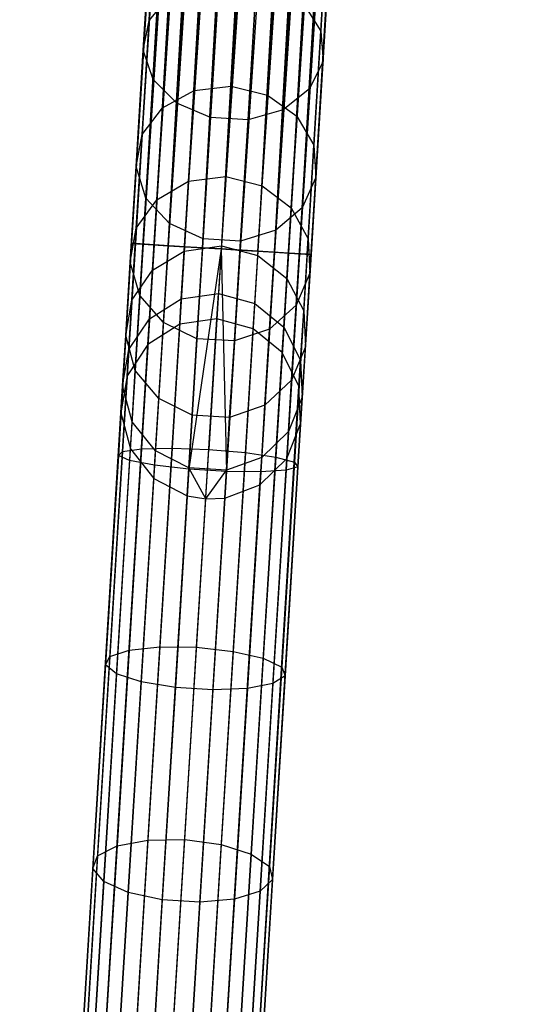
# Model space of a CAD drawing. Extents: x -102 to 102, y -101 to 102.
# Tile 81 of 256: x -7.16 to -1.64, y -88.85 to -77.97. Entities that reach past the tile are written whole.
import ezdxf

# ---------------------------------------------------------------- set-up
doc = ezdxf.new("R2010")
doc.units = 0
doc.header["$LTSCALE"] = 25.4
doc.layers.get('0').update_dxf_attribs({"linetype": 'CONTINUOUS'})

# ---------------------------------------------------------------- blocks, each defined once
blk = doc.blocks.new('NL2500011659_STL')
at = {"color": 0}
for p, q in [((-5.927, -80.441, -7.395), (-3.625, -43.131, -7.605)), ((-3.625, -43.131, -7.395), (-5.927, -80.441, -7.395)), ((-5.927, -80.441, -7.395), (-3.625, -43.131, -7.605)), ((-3.625, -43.131, -7.395), (-5.927, -80.441, -7.395)), ((-3.582, -43.133, -7.191), (-5.927, -80.441, -7.395)), ((-3.582, -43.133, -7.191), (-5.927, -80.441, -7.395)), ((-3.625, -43.131, -7.605), (-5.883, -80.443, -7.809)), ((-3.625, -43.131, -7.605), (-5.883, -80.443, -7.809)), ((-3.582, -43.133, -7.809), (-5.883, -80.443, -7.809)), ((-3.582, -43.133, -7.809), (-5.883, -80.443, -7.809)), ((-5.883, -80.443, -7.809), (-3.497, -43.139, -8)), ((-5.883, -80.443, -7.809), (-3.497, -43.139, -8)), ((-5.798, -80.449, -7), (-3.582, -43.133, -7.191)), ((-5.798, -80.449, -7), (-3.582, -43.133, -7.191)), ((-3.497, -43.139, -7), (-5.798, -80.449, -7)), ((-3.497, -43.139, -7), (-5.798, -80.449, -7)), ((-3.374, -43.146, -6.831), (-5.798, -80.449, -7)), ((-3.374, -43.146, -6.831), (-5.798, -80.449, -7)), ((-3.497, -43.139, -8), (-5.676, -80.456, -8.169)), ((-3.497, -43.139, -8), (-5.676, -80.456, -8.169)), ((-3.374, -43.146, -8.169), (-5.676, -80.456, -8.169)), ((-3.374, -43.146, -8.169), (-5.676, -80.456, -8.169)), ((-5.676, -80.456, -8.169), (-3.219, -43.156, -8.309)), ((-5.676, -80.456, -8.169), (-3.219, -43.156, -8.309)), ((-5.521, -80.466, -6.691), (-3.374, -43.146, -6.831)), ((-5.521, -80.466, -6.691), (-3.374, -43.146, -6.831)), ((-3.219, -43.156, -6.691), (-5.521, -80.466, -6.691)), ((-3.219, -43.156, -6.691), (-5.521, -80.466, -6.691)), ((-3.039, -43.167, -6.586), (-5.521, -80.466, -6.691)), ((-3.039, -43.167, -6.586), (-5.521, -80.466, -6.691)), ((-3.219, -43.156, -8.309), (-5.34, -80.477, -8.414)), ((-3.219, -43.156, -8.309), (-5.34, -80.477, -8.414)), ((-3.039, -43.167, -8.414), (-5.34, -80.477, -8.414)), ((-3.039, -43.167, -8.414), (-5.34, -80.477, -8.414)), ((-5.34, -80.477, -8.414), (-2.84, -43.179, -8.478)), ((-5.34, -80.477, -8.414), (-2.84, -43.179, -8.478)), ((-5.141, -80.489, -6.522), (-3.039, -43.167, -6.586)), ((-5.141, -80.489, -6.522), (-3.039, -43.167, -6.586)), ((-2.84, -43.179, -6.522), (-5.141, -80.489, -6.522)), ((-2.84, -43.179, -6.522), (-5.141, -80.489, -6.522)), ((-2.84, -43.179, -8.478), (-4.934, -80.502, -8.5)), ((-2.84, -43.179, -8.478), (-4.934, -80.502, -8.5)), ((-2.633, -43.192, -6.5), (-4.934, -80.502, -6.5)), ((-2.633, -43.192, -6.5), (-4.934, -80.502, -6.5)), ((-2.633, -43.192, -8.5), (-4.934, -80.502, -8.5)), ((-2.633, -43.192, -8.5), (-4.934, -80.502, -8.5)), ((-2.425, -43.205, -8.478), (-4.934, -80.502, -8.5)), ((-2.425, -43.205, -8.478), (-4.934, -80.502, -8.5)), ((-2.425, -43.205, -6.522), (-4.726, -80.515, -6.522)), ((-2.425, -43.205, -6.522), (-4.726, -80.515, -6.522)), ((-2.227, -43.217, -6.586), (-4.726, -80.515, -6.522)), ((-2.227, -43.217, -6.586), (-4.726, -80.515, -6.522)), ((-2.425, -43.205, -8.478), (-4.528, -80.527, -8.414)), ((-2.425, -43.205, -8.478), (-4.528, -80.527, -8.414)), ((-2.227, -43.217, -8.414), (-4.528, -80.527, -8.414)), ((-2.227, -43.217, -8.414), (-4.528, -80.527, -8.414)), ((-4.347, -80.538, -6.691), (-2.227, -43.217, -6.586)), ((-4.347, -80.538, -6.691), (-2.227, -43.217, -6.586)), ((-4.528, -80.527, -8.414), (-2.046, -43.228, -8.309)), ((-4.528, -80.527, -8.414), (-2.046, -43.228, -8.309)), ((-2.046, -43.228, -6.691), (-4.347, -80.538, -6.691)), ((-2.046, -43.228, -6.691), (-4.347, -80.538, -6.691)), ((-1.891, -43.238, -6.831), (-4.347, -80.538, -6.691)), ((-1.891, -43.238, -6.831), (-4.347, -80.538, -6.691)), ((-2.046, -43.228, -8.309), (-4.192, -80.548, -8.169)), ((-2.046, -43.228, -8.309), (-4.192, -80.548, -8.169)), ((-1.891, -43.238, -8.169), (-4.192, -80.548, -8.169)), ((-1.891, -43.238, -8.169), (-4.192, -80.548, -8.169)), ((-4.192, -80.548, -8.169), (-1.768, -43.245, -8)), ((-4.192, -80.548, -8.169), (-1.768, -43.245, -8)), ((-4.07, -80.555, -7), (-1.891, -43.238, -6.831)), ((-4.07, -80.555, -7), (-1.891, -43.238, -6.831)), ((-1.768, -43.245, -7), (-4.07, -80.555, -7)), ((-1.768, -43.245, -7), (-4.07, -80.555, -7)), ((-1.683, -43.25, -7.191), (-4.07, -80.555, -7)), ((-1.683, -43.25, -7.191), (-4.07, -80.555, -7)), ((-1.768, -43.245, -8), (-3.985, -80.561, -7.809)), ((-1.768, -43.245, -8), (-3.985, -80.561, -7.809)), ((-1.683, -43.25, -7.809), (-3.985, -80.561, -7.809)), ((-1.683, -43.25, -7.809), (-3.985, -80.561, -7.809)), ((-3.985, -80.561, -7.809), (-1.64, -43.253, -7.605)), ((-3.985, -80.561, -7.809), (-1.64, -43.253, -7.605)), ((-3.941, -80.563, -7.395), (-1.683, -43.25, -7.191)), ((-3.941, -80.563, -7.395), (-1.683, -43.25, -7.191)), ((-1.64, -43.253, -7.395), (-3.941, -80.563, -7.395)), ((-1.64, -43.253, -7.605), (-3.941, -80.563, -7.395)), ((-1.64, -43.253, -7.605), (-3.941, -80.563, -7.395)), ((-1.64, -43.253, -7.395), (-3.941, -80.563, -7.395)), ((-5.731, -77.977, -299.371), (-5.64, -76.508, -301.102)), ((-5.731, -77.977, -299.371), (-5.64, -76.508, -301.102)), ((-3.833, -78.094, -299.371), (-3.742, -76.625, -301.102)), ((-3.833, -78.094, -299.371), (-3.742, -76.625, -301.102)), ((-5.795, -78.304, -299.621), (-5.702, -76.803, -301.388)), ((-5.795, -78.304, -299.621), (-5.702, -76.803, -301.388)), ((-3.809, -78.426, -299.621), (-3.717, -76.926, -301.388)), ((-3.809, -78.426, -299.621), (-3.717, -76.926, -301.388)), ((-5.686, -78.627, -299.859), (-5.592, -77.097, -301.661)), ((-5.686, -78.627, -299.859), (-5.592, -77.097, -301.661)), ((-3.957, -78.733, -299.859), (-3.863, -77.203, -301.661)), ((-3.957, -78.733, -299.859), (-3.863, -77.203, -301.661)), ((-5.423, -78.89, -300.045), (-5.328, -77.337, -301.875)), ((-5.423, -78.89, -300.045), (-5.328, -77.337, -301.875)), ((-5.053, -79.048, -300.147), (-4.956, -77.482, -301.991)), ((-5.053, -79.048, -300.147), (-4.956, -77.482, -301.991)), ((-4.748, -77.485, -298.955), (-4.823, -78.702, -297.132)), ((-4.748, -77.485, -298.955), (-4.823, -78.702, -297.132)), ((-4.637, -79.073, -300.147), (-4.541, -77.508, -301.991)), ((-4.637, -79.073, -300.147), (-4.541, -77.508, -301.991)), ((-4.25, -78.962, -300.045), (-4.154, -77.409, -301.875)), ((-4.25, -78.962, -300.045), (-4.154, -77.409, -301.875)), ((-5.233, -78.751, -297.176), (-5.158, -77.529, -299.007)), ((-5.233, -78.751, -297.176), (-5.158, -77.529, -299.007)), ((-4.421, -78.801, -297.176), (-4.346, -77.579, -299.007)), ((-4.421, -78.801, -297.176), (-4.346, -77.579, -299.007)), ((-5.731, -77.977, -299.371), (-5.506, -77.703, -299.154)), ((-5.731, -77.977, -299.371), (-5.506, -77.703, -299.154)), ((-5.582, -78.941, -297.3), (-5.506, -77.703, -299.154)), ((-5.582, -78.941, -297.3), (-5.506, -77.703, -299.154)), ((-4.099, -79.032, -297.3), (-4.022, -77.795, -299.154)), ((-4.099, -79.032, -297.3), (-4.022, -77.795, -299.154)), ((-4.022, -77.795, -299.154), (-3.833, -78.094, -299.371)), ((-4.022, -77.795, -299.154), (-3.833, -78.094, -299.371)), ((-5.809, -79.238, -297.483), (-5.731, -77.977, -299.371)), ((-5.809, -79.238, -297.483), (-5.731, -77.977, -299.371)), ((-5.795, -78.304, -299.621), (-5.731, -77.977, -299.371)), ((-5.795, -78.304, -299.621), (-5.731, -77.977, -299.371)), ((-3.91, -79.355, -297.483), (-3.833, -78.094, -299.371)), ((-3.91, -79.355, -297.483), (-3.833, -78.094, -299.371)), ((-3.833, -78.094, -299.371), (-3.809, -78.426, -299.621)), ((-3.833, -78.094, -299.371), (-3.809, -78.426, -299.621)), ((-5.874, -79.591, -297.692), (-5.795, -78.304, -299.621)), ((-5.874, -79.591, -297.692), (-5.795, -78.304, -299.621)), ((-5.686, -78.627, -299.859), (-5.795, -78.304, -299.621)), ((-5.686, -78.627, -299.859), (-5.795, -78.304, -299.621)), ((-3.809, -78.426, -299.621), (-3.957, -78.733, -299.859)), ((-3.809, -78.426, -299.621), (-3.957, -78.733, -299.859)), ((-3.889, -79.713, -297.692), (-3.809, -78.426, -299.621)), ((-3.889, -79.713, -297.692), (-3.809, -78.426, -299.621)), ((-5.767, -79.939, -297.893), (-5.686, -78.627, -299.859)), ((-5.767, -79.939, -297.893), (-5.686, -78.627, -299.859)), ((-5.423, -78.89, -300.045), (-5.686, -78.627, -299.859)), ((-5.423, -78.89, -300.045), (-5.686, -78.627, -299.859)), ((-5.233, -78.751, -297.176), (-4.823, -78.702, -297.132)), ((-5.233, -78.751, -297.176), (-4.823, -78.702, -297.132)), ((-4.823, -78.702, -297.132), (-4.884, -79.701, -295.181)), ((-4.823, -78.702, -297.132), (-4.884, -79.701, -295.181)), ((-4.823, -78.702, -297.132), (-4.421, -78.801, -297.176)), ((-4.823, -78.702, -297.132), (-4.421, -78.801, -297.176)), ((-5.582, -78.941, -297.3), (-5.233, -78.751, -297.176)), ((-5.582, -78.941, -297.3), (-5.233, -78.751, -297.176)), ((-5.295, -79.754, -295.216), (-5.233, -78.751, -297.176)), ((-5.295, -79.754, -295.216), (-5.233, -78.751, -297.176)), ((-4.483, -79.805, -295.216), (-4.421, -78.801, -297.176)), ((-4.483, -79.805, -295.216), (-4.421, -78.801, -297.176)), ((-4.421, -78.801, -297.176), (-4.099, -79.032, -297.3)), ((-4.421, -78.801, -297.176), (-4.099, -79.032, -297.3)), ((-3.957, -78.733, -299.859), (-4.25, -78.962, -300.045)), ((-3.957, -78.733, -299.859), (-4.25, -78.962, -300.045)), ((-4.038, -80.046, -297.893), (-3.957, -78.733, -299.859)), ((-4.038, -80.046, -297.893), (-3.957, -78.733, -299.859)), ((-5.506, -80.222, -298.049), (-5.423, -78.89, -300.045)), ((-5.506, -80.222, -298.049), (-5.423, -78.89, -300.045)), ((-5.053, -79.048, -300.147), (-5.423, -78.89, -300.045)), ((-5.053, -79.048, -300.147), (-5.423, -78.89, -300.045)), ((-5.809, -79.238, -297.483), (-5.582, -78.941, -297.3)), ((-5.809, -79.238, -297.483), (-5.582, -78.941, -297.3)), ((-5.645, -79.957, -295.315), (-5.582, -78.941, -297.3)), ((-5.645, -79.957, -295.315), (-5.582, -78.941, -297.3)), ((-4.25, -78.962, -300.045), (-4.637, -79.073, -300.147)), ((-4.25, -78.962, -300.045), (-4.637, -79.073, -300.147)), ((-4.332, -80.294, -298.049), (-4.25, -78.962, -300.045)), ((-4.332, -80.294, -298.049), (-4.25, -78.962, -300.045)), ((-4.161, -80.048, -295.315), (-4.099, -79.032, -297.3)), ((-4.161, -80.048, -295.315), (-4.099, -79.032, -297.3)), ((-4.099, -79.032, -297.3), (-3.91, -79.355, -297.483)), ((-4.099, -79.032, -297.3), (-3.91, -79.355, -297.483)), ((-5.135, -80.391, -298.135), (-5.053, -79.048, -300.147)), ((-5.135, -80.391, -298.135), (-5.053, -79.048, -300.147)), ((-4.637, -79.073, -300.147), (-5.053, -79.048, -300.147)), ((-4.637, -79.073, -300.147), (-5.053, -79.048, -300.147)), ((-4.72, -80.417, -298.135), (-4.637, -79.073, -300.147)), ((-4.72, -80.417, -298.135), (-4.637, -79.073, -300.147)), ((-5.874, -79.591, -297.692), (-5.809, -79.238, -297.483)), ((-5.874, -79.591, -297.692), (-5.809, -79.238, -297.483)), ((-5.873, -80.273, -295.461), (-5.809, -79.238, -297.483)), ((-5.873, -80.273, -295.461), (-5.809, -79.238, -297.483)), ((-3.974, -80.39, -295.461), (-3.91, -79.355, -297.483)), ((-3.974, -80.39, -295.461), (-3.91, -79.355, -297.483)), ((-3.91, -79.355, -297.483), (-3.889, -79.713, -297.692)), ((-3.91, -79.355, -297.483), (-3.889, -79.713, -297.692)), ((-5.939, -80.648, -295.628), (-5.874, -79.591, -297.692)), ((-5.939, -80.648, -295.628), (-5.874, -79.591, -297.692)), ((-5.767, -79.939, -297.893), (-5.874, -79.591, -297.692)), ((-5.767, -79.939, -297.893), (-5.874, -79.591, -297.692)), ((-5.645, -79.957, -295.315), (-5.295, -79.754, -295.216)), ((-5.645, -79.957, -295.315), (-5.295, -79.754, -295.216)), ((-5.343, -80.526, -293.154), (-5.295, -79.754, -295.216)), ((-5.343, -80.526, -293.154), (-5.295, -79.754, -295.216)), ((-5.295, -79.754, -295.216), (-4.884, -79.701, -295.181)), ((-5.295, -79.754, -295.216), (-4.884, -79.701, -295.181)), ((-4.884, -79.701, -295.181), (-4.932, -80.468, -293.128)), ((-4.884, -79.701, -295.181), (-4.932, -80.468, -293.128)), ((-4.884, -79.701, -295.181), (-4.483, -79.805, -295.216)), ((-4.884, -79.701, -295.181), (-4.483, -79.805, -295.216)), ((-3.889, -79.713, -297.692), (-4.038, -80.046, -297.893)), ((-3.889, -79.713, -297.692), (-4.038, -80.046, -297.893)), ((-3.954, -80.77, -295.628), (-3.889, -79.713, -297.692)), ((-3.954, -80.77, -295.628), (-3.889, -79.713, -297.692)), ((-4.531, -80.576, -293.154), (-4.483, -79.805, -295.216)), ((-4.531, -80.576, -293.154), (-4.483, -79.805, -295.216)), ((-4.483, -79.805, -295.216), (-4.161, -80.048, -295.315)), ((-4.483, -79.805, -295.216), (-4.161, -80.048, -295.315)), ((-5.873, -80.273, -295.461), (-5.645, -79.957, -295.315)), ((-5.873, -80.273, -295.461), (-5.645, -79.957, -295.315)), ((-5.833, -81.017, -295.788), (-5.767, -79.939, -297.893)), ((-5.833, -81.017, -295.788), (-5.767, -79.939, -297.893)), ((-5.506, -80.222, -298.049), (-5.767, -79.939, -297.893)), ((-5.506, -80.222, -298.049), (-5.767, -79.939, -297.893)), ((-5.693, -80.738, -293.226), (-5.645, -79.957, -295.315)), ((-5.693, -80.738, -293.226), (-5.645, -79.957, -295.315)), ((-4.038, -80.046, -297.893), (-4.332, -80.294, -298.049)), ((-4.038, -80.046, -297.893), (-4.332, -80.294, -298.049)), ((-4.21, -80.83, -293.226), (-4.161, -80.048, -295.315)), ((-4.21, -80.83, -293.226), (-4.161, -80.048, -295.315)), ((-4.161, -80.048, -295.315), (-3.974, -80.39, -295.461)), ((-4.161, -80.048, -295.315), (-3.974, -80.39, -295.461)), ((-4.105, -81.123, -295.788), (-4.038, -80.046, -297.893)), ((-4.105, -81.123, -295.788), (-4.038, -80.046, -297.893)), ((-5.573, -81.316, -295.913), (-5.506, -80.222, -298.049)), ((-5.573, -81.316, -295.913), (-5.506, -80.222, -298.049)), ((-5.135, -80.391, -298.135), (-5.506, -80.222, -298.049)), ((-5.135, -80.391, -298.135), (-5.506, -80.222, -298.049)), ((-5.939, -80.648, -295.628), (-5.873, -80.273, -295.461)), ((-5.939, -80.648, -295.628), (-5.873, -80.273, -295.461)), ((-5.922, -81.069, -293.333), (-5.873, -80.273, -295.461)), ((-5.922, -81.069, -293.333), (-5.873, -80.273, -295.461)), ((-4.332, -80.294, -298.049), (-4.72, -80.417, -298.135)), ((-4.332, -80.294, -298.049), (-4.72, -80.417, -298.135)), ((-4.4, -81.388, -295.913), (-4.332, -80.294, -298.049)), ((-4.4, -81.388, -295.913), (-4.332, -80.294, -298.049)), ((-5.927, -80.441, -7.395), (-6.071, -82.787, -7.533)), ((-5.927, -80.441, -7.395), (-6.071, -82.787, -7.533)), ((-5.883, -80.443, -7.809), (-6.025, -82.741, -7.944)), ((-5.883, -80.443, -7.809), (-6.025, -82.741, -7.944)), ((-5.798, -80.449, -7), (-5.946, -82.841, -7.141)), ((-5.798, -80.449, -7), (-5.946, -82.841, -7.141)), ((-5.883, -80.443, -7.809), (-5.927, -80.441, -7.395)), ((-5.927, -80.441, -7.395), (-5.798, -80.449, -7)), ((-5.927, -80.441, -7.395), (-5.798, -80.449, -7)), ((-5.883, -80.443, -7.809), (-5.927, -80.441, -7.395)), ((-5.676, -80.456, -8.169), (-5.883, -80.443, -7.809)), ((-5.676, -80.456, -8.169), (-5.883, -80.443, -7.809)), ((-5.798, -80.449, -7), (-5.521, -80.466, -6.691)), ((-5.798, -80.449, -7), (-5.521, -80.466, -6.691)), ((-5.203, -81.494, -295.981), (-5.135, -80.391, -298.135)), ((-5.203, -81.494, -295.981), (-5.135, -80.391, -298.135)), ((-4.72, -80.417, -298.135), (-5.135, -80.391, -298.135)), ((-4.72, -80.417, -298.135), (-5.135, -80.391, -298.135)), ((-4.788, -81.519, -295.981), (-4.72, -80.417, -298.135)), ((-4.788, -81.519, -295.981), (-4.72, -80.417, -298.135)), ((-4.023, -81.186, -293.333), (-3.974, -80.39, -295.461)), ((-4.023, -81.186, -293.333), (-3.974, -80.39, -295.461)), ((-3.974, -80.39, -295.461), (-3.954, -80.77, -295.628)), ((-3.974, -80.39, -295.461), (-3.954, -80.77, -295.628)), ((-5.676, -80.456, -8.169), (-5.815, -82.712, -8.302)), ((-5.676, -80.456, -8.169), (-5.815, -82.712, -8.302)), ((-5.693, -80.738, -293.226), (-5.343, -80.526, -293.154)), ((-5.693, -80.738, -293.226), (-5.343, -80.526, -293.154)), ((-5.34, -80.477, -8.414), (-5.676, -80.456, -8.169)), ((-5.34, -80.477, -8.414), (-5.676, -80.456, -8.169)), ((-5.521, -80.466, -6.691), (-5.67, -82.894, -6.834)), ((-5.521, -80.466, -6.691), (-5.67, -82.894, -6.834)), ((-5.521, -80.466, -6.691), (-5.141, -80.489, -6.522)), ((-5.521, -80.466, -6.691), (-5.141, -80.489, -6.522)), ((-5.34, -80.477, -8.414), (-5.477, -82.704, -8.544)), ((-5.34, -80.477, -8.414), (-5.477, -82.704, -8.544)), ((-5.376, -81.055, -291.016), (-5.343, -80.526, -293.154)), ((-5.376, -81.055, -291.016), (-5.343, -80.526, -293.154)), ((-5.343, -80.526, -293.154), (-4.932, -80.468, -293.128)), ((-5.343, -80.526, -293.154), (-4.932, -80.468, -293.128)), ((-4.934, -80.502, -8.5), (-5.34, -80.477, -8.414)), ((-4.934, -80.502, -8.5), (-5.34, -80.477, -8.414)), ((-5.141, -80.489, -6.522), (-5.292, -82.937, -6.666)), ((-5.141, -80.489, -6.522), (-5.292, -82.937, -6.666)), ((-4.934, -80.502, -6.5), (-5.292, -82.937, -6.666)), ((-4.934, -80.502, -6.5), (-5.292, -82.937, -6.666)), ((-5.141, -80.489, -6.522), (-4.934, -80.502, -6.5)), ((-5.141, -80.489, -6.522), (-4.934, -80.502, -6.5)), ((-4.934, -80.502, -8.5), (-5.071, -82.719, -8.63)), ((-4.934, -80.502, -8.5), (-5.071, -82.719, -8.63)), ((-4.932, -80.468, -293.128), (-4.964, -80.995, -291)), ((-4.932, -80.468, -293.128), (-4.964, -80.995, -291)), ((-4.934, -80.502, -6.5), (-4.726, -80.515, -6.522)), ((-4.528, -80.527, -8.414), (-4.934, -80.502, -8.5)), ((-4.934, -80.502, -6.5), (-4.726, -80.515, -6.522)), ((-4.934, -80.502, -6.5), (-4.877, -82.963, -6.666)), ((-4.934, -80.502, -6.5), (-4.877, -82.963, -6.666)), ((-4.528, -80.527, -8.414), (-4.934, -80.502, -8.5)), ((-4.932, -80.468, -293.128), (-4.531, -80.576, -293.154)), ((-4.932, -80.468, -293.128), (-4.531, -80.576, -293.154)), ((-4.726, -80.515, -6.522), (-4.877, -82.963, -6.666)), ((-4.726, -80.515, -6.522), (-4.877, -82.963, -6.666)), ((-4.726, -80.515, -6.522), (-4.347, -80.538, -6.691)), ((-4.726, -80.515, -6.522), (-4.347, -80.538, -6.691)), ((-4.528, -80.527, -8.414), (-4.665, -82.754, -8.544)), ((-4.528, -80.527, -8.414), (-4.665, -82.754, -8.544)), ((-4.192, -80.548, -8.169), (-4.528, -80.527, -8.414)), ((-4.192, -80.548, -8.169), (-4.528, -80.527, -8.414)), ((-4.347, -80.538, -6.691), (-4.497, -82.967, -6.834)), ((-4.347, -80.538, -6.691), (-4.497, -82.967, -6.834)), ((-4.347, -80.538, -6.691), (-4.07, -80.555, -7)), ((-4.347, -80.538, -6.691), (-4.07, -80.555, -7)), ((-4.192, -80.548, -8.169), (-4.331, -82.804, -8.302)), ((-4.192, -80.548, -8.169), (-4.331, -82.804, -8.302)), ((-4.07, -80.555, -7), (-4.217, -82.948, -7.141)), ((-4.07, -80.555, -7), (-4.217, -82.948, -7.141)), ((-3.985, -80.561, -7.809), (-4.192, -80.548, -8.169)), ((-3.985, -80.561, -7.809), (-4.192, -80.548, -8.169)), ((-3.985, -80.561, -7.809), (-4.126, -82.858, -7.944)), ((-3.985, -80.561, -7.809), (-4.126, -82.858, -7.944)), ((-4.07, -80.555, -7), (-3.941, -80.563, -7.395)), ((-4.07, -80.555, -7), (-3.941, -80.563, -7.395)), ((-3.941, -80.563, -7.395), (-3.985, -80.561, -7.809)), ((-3.941, -80.563, -7.395), (-3.985, -80.561, -7.809)), ((-5.989, -81.46, -293.455), (-5.939, -80.648, -295.628)), ((-5.989, -81.46, -293.455), (-5.939, -80.648, -295.628)), ((-5.833, -81.017, -295.788), (-5.939, -80.648, -295.628)), ((-5.833, -81.017, -295.788), (-5.939, -80.648, -295.628)), ((-4.564, -81.105, -291.016), (-4.531, -80.576, -293.154)), ((-4.564, -81.105, -291.016), (-4.531, -80.576, -293.154)), ((-4.531, -80.576, -293.154), (-4.21, -80.83, -293.226)), ((-4.531, -80.576, -293.154), (-4.21, -80.83, -293.226)), ((-3.941, -80.563, -7.395), (-4.086, -82.909, -7.533)), ((-3.941, -80.563, -7.395), (-4.086, -82.909, -7.533)), ((-5.922, -81.069, -293.333), (-5.693, -80.738, -293.226)), ((-5.922, -81.069, -293.333), (-5.693, -80.738, -293.226)), ((-5.726, -81.274, -291.061), (-5.693, -80.738, -293.226)), ((-5.726, -81.274, -291.061), (-5.693, -80.738, -293.226)), ((-3.954, -80.77, -295.628), (-4.105, -81.123, -295.788)), ((-3.954, -80.77, -295.628), (-4.105, -81.123, -295.788)), ((-4.004, -81.583, -293.455), (-3.954, -80.77, -295.628)), ((-4.004, -81.583, -293.455), (-3.954, -80.77, -295.628)), ((-4.243, -81.365, -291.061), (-4.21, -80.83, -293.226)), ((-4.243, -81.365, -291.061), (-4.21, -80.83, -293.226)), ((-4.21, -80.83, -293.226), (-4.023, -81.186, -293.333)), ((-4.21, -80.83, -293.226), (-4.023, -81.186, -293.333)), ((-5.376, -81.055, -291.016), (-4.964, -80.995, -291)), ((-5.376, -81.055, -291.016), (-4.964, -80.995, -291)), ((-4.981, -81.273, -288.825), (-4.964, -80.995, -291)), ((-4.981, -81.273, -288.825), (-4.964, -80.995, -291)), ((-4.964, -80.995, -291), (-4.564, -81.105, -291.016)), ((-4.964, -80.995, -291), (-4.564, -81.105, -291.016)), ((-5.989, -81.46, -293.455), (-5.922, -81.069, -293.333)), ((-5.989, -81.46, -293.455), (-5.922, -81.069, -293.333)), ((-5.955, -81.614, -291.127), (-5.922, -81.069, -293.333)), ((-5.955, -81.614, -291.127), (-5.922, -81.069, -293.333)), ((-5.884, -81.845, -293.573), (-5.833, -81.017, -295.788)), ((-5.884, -81.845, -293.573), (-5.833, -81.017, -295.788)), ((-5.573, -81.316, -295.913), (-5.833, -81.017, -295.788)), ((-5.573, -81.316, -295.913), (-5.833, -81.017, -295.788)), ((-5.726, -81.274, -291.061), (-5.376, -81.055, -291.016)), ((-5.726, -81.274, -291.061), (-5.376, -81.055, -291.016)), ((-5.393, -81.334, -288.831), (-5.376, -81.055, -291.016)), ((-5.393, -81.334, -288.831), (-5.376, -81.055, -291.016)), ((-4.581, -81.384, -288.831), (-4.564, -81.105, -291.016)), ((-4.581, -81.384, -288.831), (-4.564, -81.105, -291.016)), ((-4.564, -81.105, -291.016), (-4.243, -81.365, -291.061)), ((-4.564, -81.105, -291.016), (-4.243, -81.365, -291.061)), ((-4.105, -81.123, -295.788), (-4.4, -81.388, -295.913)), ((-4.105, -81.123, -295.788), (-4.4, -81.388, -295.913)), ((-4.156, -81.952, -293.573), (-4.105, -81.123, -295.788)), ((-4.156, -81.952, -293.573), (-4.105, -81.123, -295.788)), ((-4.057, -81.731, -291.127), (-4.023, -81.186, -293.333)), ((-4.057, -81.731, -291.127), (-4.023, -81.186, -293.333)), ((-4.023, -81.186, -293.333), (-4.004, -81.583, -293.455)), ((-4.023, -81.186, -293.333), (-4.004, -81.583, -293.455)), ((-6.101, -99.42, -28.825), (-4.981, -81.273, -288.825)), ((-6.101, -99.42, -28.825), (-4.981, -81.273, -288.825)), ((-5.955, -81.614, -291.127), (-5.726, -81.274, -291.061)), ((-5.955, -81.614, -291.127), (-5.726, -81.274, -291.061)), ((-5.744, -81.557, -288.848), (-5.726, -81.274, -291.061)), ((-5.744, -81.557, -288.848), (-5.726, -81.274, -291.061)), ((-5.625, -82.157, -293.664), (-5.573, -81.316, -295.913)), ((-5.625, -82.157, -293.664), (-5.573, -81.316, -295.913)), ((-5.203, -81.494, -295.981), (-5.573, -81.316, -295.913)), ((-5.203, -81.494, -295.981), (-5.573, -81.316, -295.913)), ((-4.981, -81.273, -288.825), (-5.393, -81.334, -288.831)), ((-4.981, -81.273, -288.825), (-5.393, -81.334, -288.831)), ((-4.581, -81.384, -288.831), (-4.981, -81.273, -288.825)), ((-4.581, -81.384, -288.831), (-4.981, -81.273, -288.825)), ((-6.512, -99.481, -28.831), (-5.393, -81.334, -288.831)), ((-6.512, -99.481, -28.831), (-5.393, -81.334, -288.831)), ((-5.393, -81.334, -288.831), (-5.744, -81.557, -288.848)), ((-5.393, -81.334, -288.831), (-5.744, -81.557, -288.848)), ((-5.7, -99.531, -28.831), (-4.581, -81.384, -288.831)), ((-5.7, -99.531, -28.831), (-4.581, -81.384, -288.831)), ((-4.4, -81.388, -295.913), (-4.788, -81.519, -295.981)), ((-4.4, -81.388, -295.913), (-4.788, -81.519, -295.981)), ((-4.26, -81.648, -288.848), (-4.581, -81.384, -288.831)), ((-4.26, -81.648, -288.848), (-4.581, -81.384, -288.831)), ((-4.452, -82.229, -293.664), (-4.4, -81.388, -295.913)), ((-4.452, -82.229, -293.664), (-4.4, -81.388, -295.913)), ((-4.26, -81.648, -288.848), (-4.243, -81.365, -291.061)), ((-4.26, -81.648, -288.848), (-4.243, -81.365, -291.061)), ((-4.243, -81.365, -291.061), (-4.057, -81.731, -291.127)), ((-4.243, -81.365, -291.061), (-4.057, -81.731, -291.127)), ((-6.024, -82.017, -291.204), (-5.989, -81.46, -293.455)), ((-6.024, -82.017, -291.204), (-5.989, -81.46, -293.455)), ((-5.884, -81.845, -293.573), (-5.989, -81.46, -293.455)), ((-5.884, -81.845, -293.573), (-5.989, -81.46, -293.455)), ((-5.256, -82.341, -293.714), (-5.203, -81.494, -295.981)), ((-5.256, -82.341, -293.714), (-5.203, -81.494, -295.981)), ((-4.788, -81.519, -295.981), (-5.203, -81.494, -295.981)), ((-4.788, -81.519, -295.981), (-5.203, -81.494, -295.981)), ((-4.841, -82.367, -293.714), (-4.788, -81.519, -295.981)), ((-4.841, -82.367, -293.714), (-4.788, -81.519, -295.981)), ((-6.863, -99.703, -28.848), (-5.744, -81.557, -288.848)), ((-6.863, -99.703, -28.848), (-5.744, -81.557, -288.848)), ((-6.024, -82.017, -291.204), (-5.955, -81.614, -291.127)), ((-6.024, -82.017, -291.204), (-5.955, -81.614, -291.127)), ((-5.744, -81.557, -288.848), (-5.973, -81.903, -288.874)), ((-5.744, -81.557, -288.848), (-5.973, -81.903, -288.874)), ((-5.973, -81.903, -288.874), (-5.955, -81.614, -291.127)), ((-5.973, -81.903, -288.874), (-5.955, -81.614, -291.127)), ((-5.379, -99.795, -28.848), (-4.26, -81.648, -288.848)), ((-5.379, -99.795, -28.848), (-4.26, -81.648, -288.848)), ((-4.075, -82.02, -288.874), (-4.26, -81.648, -288.848)), ((-4.075, -82.02, -288.874), (-4.26, -81.648, -288.848)), ((-4.004, -81.583, -293.455), (-4.156, -81.952, -293.573)), ((-4.004, -81.583, -293.455), (-4.156, -81.952, -293.573)), ((-4.039, -82.14, -291.204), (-4.004, -81.583, -293.455)), ((-4.039, -82.14, -291.204), (-4.004, -81.583, -293.455)), ((-4.075, -82.02, -288.874), (-4.057, -81.731, -291.127)), ((-4.075, -82.02, -288.874), (-4.057, -81.731, -291.127)), ((-4.057, -81.731, -291.127), (-4.039, -82.14, -291.204)), ((-4.057, -81.731, -291.127), (-4.039, -82.14, -291.204)), ((-5.919, -82.413, -291.276), (-5.884, -81.845, -293.573)), ((-5.919, -82.413, -291.276), (-5.884, -81.845, -293.573)), ((-5.625, -82.157, -293.664), (-5.884, -81.845, -293.573)), ((-5.625, -82.157, -293.664), (-5.884, -81.845, -293.573)), ((-7.092, -100.049, -28.874), (-5.973, -81.903, -288.874)), ((-7.092, -100.049, -28.874), (-5.973, -81.903, -288.874)), ((-5.973, -81.903, -288.874), (-6.042, -82.312, -288.902)), ((-5.973, -81.903, -288.874), (-6.042, -82.312, -288.902)), ((-4.156, -81.952, -293.573), (-4.452, -82.229, -293.664)), ((-4.156, -81.952, -293.573), (-4.452, -82.229, -293.664)), ((-4.191, -82.52, -291.276), (-4.156, -81.952, -293.573)), ((-4.191, -82.52, -291.276), (-4.156, -81.952, -293.573)), ((-6.042, -82.312, -288.902), (-6.024, -82.017, -291.204)), ((-6.042, -82.312, -288.902), (-6.024, -82.017, -291.204)), ((-5.919, -82.413, -291.276), (-6.024, -82.017, -291.204)), ((-5.919, -82.413, -291.276), (-6.024, -82.017, -291.204)), ((-5.194, -100.166, -28.874), (-4.075, -82.02, -288.874)), ((-5.194, -100.166, -28.874), (-4.075, -82.02, -288.874)), ((-4.057, -82.434, -288.902), (-4.075, -82.02, -288.874)), ((-4.057, -82.434, -288.902), (-4.075, -82.02, -288.874)), ((-5.66, -82.733, -291.333), (-5.625, -82.157, -293.664)), ((-5.66, -82.733, -291.333), (-5.625, -82.157, -293.664)), ((-5.256, -82.341, -293.714), (-5.625, -82.157, -293.664)), ((-5.256, -82.341, -293.714), (-5.625, -82.157, -293.664)), ((-4.039, -82.14, -291.204), (-4.191, -82.52, -291.276)), ((-4.039, -82.14, -291.204), (-4.191, -82.52, -291.276)), ((-4.057, -82.434, -288.902), (-4.039, -82.14, -291.204)), ((-4.057, -82.434, -288.902), (-4.039, -82.14, -291.204)), ((-4.452, -82.229, -293.664), (-4.841, -82.367, -293.714)), ((-4.452, -82.229, -293.664), (-4.841, -82.367, -293.714)), ((-4.487, -82.806, -291.333), (-4.452, -82.229, -293.664)), ((-4.487, -82.806, -291.333), (-4.452, -82.229, -293.664)), ((-7.161, -100.458, -28.902), (-6.042, -82.312, -288.902)), ((-7.161, -100.458, -28.902), (-6.042, -82.312, -288.902)), ((-6.042, -82.312, -288.902), (-5.938, -82.713, -288.93)), ((-6.042, -82.312, -288.902), (-5.938, -82.713, -288.93)), ((-5.292, -82.923, -291.365), (-5.256, -82.341, -293.714)), ((-5.292, -82.923, -291.365), (-5.256, -82.341, -293.714)), ((-4.841, -82.367, -293.714), (-5.256, -82.341, -293.714)), ((-4.841, -82.367, -293.714), (-5.256, -82.341, -293.714)), ((-4.876, -82.948, -291.365), (-4.841, -82.367, -293.714)), ((-4.876, -82.948, -291.365), (-4.841, -82.367, -293.714)), ((-5.938, -82.713, -288.93), (-5.919, -82.413, -291.276)), ((-5.938, -82.713, -288.93), (-5.919, -82.413, -291.276)), ((-5.66, -82.733, -291.333), (-5.919, -82.413, -291.276)), ((-5.66, -82.733, -291.333), (-5.919, -82.413, -291.276)), ((-5.176, -100.581, -28.902), (-4.057, -82.434, -288.902)), ((-5.176, -100.581, -28.902), (-4.057, -82.434, -288.902)), ((-4.191, -82.52, -291.276), (-4.487, -82.806, -291.333)), ((-4.191, -82.52, -291.276), (-4.487, -82.806, -291.333)), ((-4.209, -82.82, -288.93), (-4.057, -82.434, -288.902)), ((-4.209, -82.82, -288.93), (-4.057, -82.434, -288.902)), ((-4.209, -82.82, -288.93), (-4.191, -82.52, -291.276)), ((-4.209, -82.82, -288.93), (-4.191, -82.52, -291.276)), ((-7.057, -100.86, -28.93), (-5.938, -82.713, -288.93)), ((-7.057, -100.86, -28.93), (-5.938, -82.713, -288.93)), ((-6.025, -82.741, -7.944), (-5.815, -82.712, -8.302)), ((-6.025, -82.741, -7.944), (-5.815, -82.712, -8.302)), ((-5.815, -82.712, -8.302), (-5.952, -84.937, -8.698)), ((-5.815, -82.712, -8.302), (-5.952, -84.937, -8.698)), ((-5.938, -82.713, -288.93), (-5.679, -83.038, -288.952)), ((-5.938, -82.713, -288.93), (-5.679, -83.038, -288.952)), ((-5.815, -82.712, -8.302), (-5.477, -82.704, -8.544)), ((-5.815, -82.712, -8.302), (-5.477, -82.704, -8.544)), ((-5.679, -83.038, -288.952), (-5.66, -82.733, -291.333)), ((-5.679, -83.038, -288.952), (-5.66, -82.733, -291.333)), ((-5.292, -82.923, -291.365), (-5.66, -82.733, -291.333)), ((-5.292, -82.923, -291.365), (-5.66, -82.733, -291.333)), ((-5.477, -82.704, -8.544), (-5.613, -84.901, -8.935)), ((-5.477, -82.704, -8.544), (-5.613, -84.901, -8.935)), ((-5.477, -82.704, -8.544), (-5.071, -82.719, -8.63)), ((-5.477, -82.704, -8.544), (-5.071, -82.719, -8.63)), ((-5.206, -84.906, -9.019), (-5.071, -82.719, -8.63)), ((-5.206, -84.906, -9.019), (-5.071, -82.719, -8.63)), ((-5.071, -82.719, -8.63), (-4.665, -82.754, -8.544)), ((-5.071, -82.719, -8.63), (-4.665, -82.754, -8.544)), ((-6.071, -82.787, -7.533), (-6.214, -85.101, -7.945)), ((-6.071, -82.787, -7.533), (-6.214, -85.101, -7.945)), ((-6.025, -82.741, -7.944), (-6.165, -85.008, -8.347)), ((-6.025, -82.741, -7.944), (-6.165, -85.008, -8.347)), ((-5.946, -82.841, -7.141), (-6.091, -85.2, -7.56)), ((-5.946, -82.841, -7.141), (-6.091, -85.2, -7.56)), ((-6.071, -82.787, -7.533), (-6.025, -82.741, -7.944)), ((-6.071, -82.787, -7.533), (-6.025, -82.741, -7.944)), ((-5.946, -82.841, -7.141), (-6.071, -82.787, -7.533)), ((-5.946, -82.841, -7.141), (-6.071, -82.787, -7.533)), ((-5.67, -82.894, -6.834), (-5.946, -82.841, -7.141)), ((-5.67, -82.894, -6.834), (-5.946, -82.841, -7.141)), ((-5.328, -100.967, -28.93), (-4.209, -82.82, -288.93)), ((-5.328, -100.967, -28.93), (-4.209, -82.82, -288.93)), ((-4.487, -82.806, -291.333), (-4.876, -82.948, -291.365)), ((-4.487, -82.806, -291.333), (-4.876, -82.948, -291.365)), ((-4.665, -82.754, -8.544), (-4.801, -84.951, -8.935)), ((-4.665, -82.754, -8.544), (-4.801, -84.951, -8.935)), ((-4.665, -82.754, -8.544), (-4.331, -82.804, -8.302)), ((-4.665, -82.754, -8.544), (-4.331, -82.804, -8.302)), ((-4.506, -83.111, -288.952), (-4.487, -82.806, -291.333)), ((-4.506, -83.111, -288.952), (-4.487, -82.806, -291.333)), ((-4.506, -83.111, -288.952), (-4.209, -82.82, -288.93)), ((-4.506, -83.111, -288.952), (-4.209, -82.82, -288.93)), ((-4.331, -82.804, -8.302), (-4.469, -85.028, -8.698)), ((-4.331, -82.804, -8.302), (-4.469, -85.028, -8.698)), ((-4.331, -82.804, -8.302), (-4.126, -82.858, -7.944)), ((-4.331, -82.804, -8.302), (-4.126, -82.858, -7.944)), ((-5.67, -82.894, -6.834), (-5.818, -85.289, -7.26)), ((-5.67, -82.894, -6.834), (-5.818, -85.289, -7.26)), ((-5.292, -82.937, -6.666), (-5.67, -82.894, -6.834)), ((-5.292, -82.937, -6.666), (-5.67, -82.894, -6.834)), ((-5.292, -82.937, -6.666), (-5.441, -85.352, -7.095)), ((-5.292, -82.937, -6.666), (-5.441, -85.352, -7.095)), ((-5.31, -83.23, -288.963), (-5.292, -82.923, -291.365)), ((-5.31, -83.23, -288.963), (-5.292, -82.923, -291.365)), ((-4.876, -82.948, -291.365), (-5.292, -82.923, -291.365)), ((-5.104, -83.265, -288.965), (-5.292, -82.923, -291.365)), ((-4.876, -82.948, -291.365), (-5.292, -82.923, -291.365)), ((-5.104, -83.265, -288.965), (-5.292, -82.923, -291.365)), ((-4.877, -82.963, -6.666), (-5.292, -82.937, -6.666)), ((-4.877, -82.963, -6.666), (-5.292, -82.937, -6.666)), ((-5.104, -83.265, -288.965), (-4.876, -82.948, -291.365)), ((-5.104, -83.265, -288.965), (-4.876, -82.948, -291.365)), ((-4.895, -83.256, -288.963), (-4.876, -82.948, -291.365)), ((-4.895, -83.256, -288.963), (-4.876, -82.948, -291.365)), ((-4.217, -82.948, -7.141), (-4.497, -82.967, -6.834)), ((-4.217, -82.948, -7.141), (-4.497, -82.967, -6.834)), ((-4.217, -82.948, -7.141), (-4.363, -85.307, -7.56)), ((-4.217, -82.948, -7.141), (-4.363, -85.307, -7.56)), ((-4.126, -82.858, -7.944), (-4.266, -85.125, -8.347)), ((-4.126, -82.858, -7.944), (-4.266, -85.125, -8.347)), ((-4.086, -82.909, -7.533), (-4.229, -85.223, -7.945)), ((-4.086, -82.909, -7.533), (-4.229, -85.223, -7.945)), ((-4.086, -82.909, -7.533), (-4.217, -82.948, -7.141)), ((-4.086, -82.909, -7.533), (-4.217, -82.948, -7.141)), ((-4.126, -82.858, -7.944), (-4.086, -82.909, -7.533)), ((-4.126, -82.858, -7.944), (-4.086, -82.909, -7.533)), ((-6.798, -101.185, -28.952), (-5.679, -83.038, -288.952)), ((-6.798, -101.185, -28.952), (-5.679, -83.038, -288.952)), ((-5.679, -83.038, -288.952), (-5.31, -83.23, -288.963)), ((-5.679, -83.038, -288.952), (-5.31, -83.23, -288.963)), ((-4.877, -82.963, -6.666), (-5.026, -85.377, -7.095)), ((-4.877, -82.963, -6.666), (-5.026, -85.377, -7.095)), ((-4.497, -82.967, -6.834), (-4.877, -82.963, -6.666)), ((-4.497, -82.967, -6.834), (-4.877, -82.963, -6.666)), ((-4.497, -82.967, -6.834), (-4.645, -85.362, -7.26)), ((-4.497, -82.967, -6.834), (-4.645, -85.362, -7.26)), ((-5.625, -101.257, -28.952), (-4.506, -83.111, -288.952)), ((-5.625, -101.257, -28.952), (-4.506, -83.111, -288.952)), ((-4.895, -83.256, -288.963), (-4.506, -83.111, -288.952)), ((-4.895, -83.256, -288.963), (-4.506, -83.111, -288.952)), ((-6.43, -101.377, -28.963), (-5.31, -83.23, -288.963)), ((-6.43, -101.377, -28.963), (-5.31, -83.23, -288.963)), ((-6.224, -101.411, -28.965), (-5.104, -83.265, -288.965)), ((-6.224, -101.411, -28.965), (-5.104, -83.265, -288.965)), ((-6.015, -101.402, -28.963), (-4.895, -83.256, -288.963)), ((-6.015, -101.402, -28.963), (-4.895, -83.256, -288.963)), ((-5.31, -83.23, -288.963), (-5.104, -83.265, -288.965)), ((-5.31, -83.23, -288.963), (-5.104, -83.265, -288.965)), ((-5.104, -83.265, -288.965), (-4.895, -83.256, -288.963)), ((-5.104, -83.265, -288.965), (-4.895, -83.256, -288.963)), ((-5.952, -84.937, -8.698), (-5.613, -84.901, -8.935)), ((-5.952, -84.937, -8.698), (-5.613, -84.901, -8.935)), ((-5.613, -84.901, -8.935), (-5.744, -87.037, -9.581)), ((-5.613, -84.901, -8.935), (-5.744, -87.037, -9.581)), ((-5.613, -84.901, -8.935), (-5.206, -84.906, -9.019)), ((-5.613, -84.901, -8.935), (-5.206, -84.906, -9.019)), ((-5.337, -87.032, -9.662), (-5.206, -84.906, -9.019)), ((-5.337, -87.032, -9.662), (-5.206, -84.906, -9.019)), ((-5.206, -84.906, -9.019), (-4.801, -84.951, -8.935)), ((-5.206, -84.906, -9.019), (-4.801, -84.951, -8.935)), ((-6.165, -85.008, -8.347), (-6.301, -87.211, -9.013)), ((-6.165, -85.008, -8.347), (-6.301, -87.211, -9.013)), ((-6.214, -85.101, -7.945), (-6.165, -85.008, -8.347)), ((-6.214, -85.101, -7.945), (-6.165, -85.008, -8.347)), ((-6.165, -85.008, -8.347), (-5.952, -84.937, -8.698)), ((-6.165, -85.008, -8.347), (-5.952, -84.937, -8.698)), ((-5.952, -84.937, -8.698), (-6.085, -87.1, -9.351)), ((-5.952, -84.937, -8.698), (-6.085, -87.1, -9.351)), ((-4.801, -84.951, -8.935), (-4.933, -87.087, -9.581)), ((-4.801, -84.951, -8.935), (-4.933, -87.087, -9.581)), ((-4.801, -84.951, -8.935), (-4.469, -85.028, -8.698)), ((-4.801, -84.951, -8.935), (-4.469, -85.028, -8.698)), ((-6.214, -85.101, -7.945), (-6.353, -87.351, -8.625)), ((-6.214, -85.101, -7.945), (-6.353, -87.351, -8.625)), ((-6.091, -85.2, -7.56), (-6.214, -85.101, -7.945)), ((-6.091, -85.2, -7.56), (-6.214, -85.101, -7.945)), ((-4.469, -85.028, -8.698), (-4.602, -87.192, -9.351)), ((-4.469, -85.028, -8.698), (-4.602, -87.192, -9.351)), ((-4.469, -85.028, -8.698), (-4.266, -85.125, -8.347)), ((-4.469, -85.028, -8.698), (-4.266, -85.125, -8.347)), ((-4.266, -85.125, -8.347), (-4.402, -87.329, -9.013)), ((-4.266, -85.125, -8.347), (-4.402, -87.329, -9.013)), ((-4.266, -85.125, -8.347), (-4.229, -85.223, -7.945)), ((-4.266, -85.125, -8.347), (-4.229, -85.223, -7.945)), ((-6.091, -85.2, -7.56), (-6.233, -87.495, -8.254)), ((-6.091, -85.2, -7.56), (-6.233, -87.495, -8.254)), ((-5.818, -85.289, -7.26), (-6.091, -85.2, -7.56)), ((-5.818, -85.289, -7.26), (-6.091, -85.2, -7.56)), ((-4.229, -85.223, -7.945), (-4.367, -87.473, -8.625)), ((-4.229, -85.223, -7.945), (-4.367, -87.473, -8.625)), ((-4.229, -85.223, -7.945), (-4.363, -85.307, -7.56)), ((-4.229, -85.223, -7.945), (-4.363, -85.307, -7.56)), ((-5.818, -85.289, -7.26), (-5.962, -87.618, -7.964)), ((-5.818, -85.289, -7.26), (-5.962, -87.618, -7.964)), ((-5.441, -85.352, -7.095), (-5.818, -85.289, -7.26)), ((-5.441, -85.352, -7.095), (-5.818, -85.289, -7.26)), ((-4.363, -85.307, -7.56), (-4.645, -85.362, -7.26)), ((-4.363, -85.307, -7.56), (-4.645, -85.362, -7.26)), ((-4.363, -85.307, -7.56), (-4.504, -87.601, -8.254)), ((-4.363, -85.307, -7.56), (-4.504, -87.601, -8.254)), ((-5.441, -85.352, -7.095), (-5.586, -87.7, -7.805)), ((-5.441, -85.352, -7.095), (-5.586, -87.7, -7.805)), ((-5.026, -85.377, -7.095), (-5.441, -85.352, -7.095)), ((-5.026, -85.377, -7.095), (-5.441, -85.352, -7.095)), ((-5.026, -85.377, -7.095), (-5.171, -87.725, -7.805)), ((-5.026, -85.377, -7.095), (-5.171, -87.725, -7.805)), ((-4.645, -85.362, -7.26), (-5.026, -85.377, -7.095)), ((-4.645, -85.362, -7.26), (-5.026, -85.377, -7.095)), ((-4.645, -85.362, -7.26), (-4.788, -87.69, -7.964)), ((-4.645, -85.362, -7.26), (-4.788, -87.69, -7.964)), ((-6.085, -87.1, -9.351), (-5.744, -87.037, -9.581)), ((-6.085, -87.1, -9.351), (-5.744, -87.037, -9.581)), ((-5.744, -87.037, -9.581), (-5.871, -89.083, -10.472)), ((-5.744, -87.037, -9.581), (-5.871, -89.083, -10.472)), ((-5.744, -87.037, -9.581), (-5.337, -87.032, -9.662)), ((-5.744, -87.037, -9.581), (-5.337, -87.032, -9.662)), ((-5.462, -89.069, -10.549), (-5.337, -87.032, -9.662)), ((-5.462, -89.069, -10.549), (-5.337, -87.032, -9.662)), ((-5.337, -87.032, -9.662), (-4.933, -87.087, -9.581)), ((-5.337, -87.032, -9.662), (-4.933, -87.087, -9.581)), ((-4.933, -87.087, -9.581), (-5.059, -89.133, -10.472)), ((-4.933, -87.087, -9.581), (-5.059, -89.133, -10.472)), ((-4.933, -87.087, -9.581), (-4.602, -87.192, -9.351)), ((-4.933, -87.087, -9.581), (-4.602, -87.192, -9.351)), ((-6.301, -87.211, -9.013), (-6.085, -87.1, -9.351)), ((-6.301, -87.211, -9.013), (-6.085, -87.1, -9.351)), ((-6.085, -87.1, -9.351), (-6.213, -89.173, -10.254)), ((-6.085, -87.1, -9.351), (-6.213, -89.173, -10.254)), ((-4.602, -87.192, -9.351), (-4.73, -89.264, -10.254)), ((-4.602, -87.192, -9.351), (-4.73, -89.264, -10.254)), ((-4.602, -87.192, -9.351), (-4.402, -87.329, -9.013)), ((-4.602, -87.192, -9.351), (-4.402, -87.329, -9.013)), ((-6.301, -87.211, -9.013), (-6.431, -89.322, -9.933)), ((-6.301, -87.211, -9.013), (-6.431, -89.322, -9.933)), ((-6.353, -87.351, -8.625), (-6.301, -87.211, -9.013)), ((-6.353, -87.351, -8.625), (-6.301, -87.211, -9.013)), ((-6.353, -87.351, -8.625), (-6.486, -89.506, -9.564)), ((-6.353, -87.351, -8.625), (-6.486, -89.506, -9.564)), ((-6.233, -87.495, -8.254), (-6.353, -87.351, -8.625)), ((-6.233, -87.495, -8.254), (-6.353, -87.351, -8.625)), ((-4.402, -87.329, -9.013), (-4.532, -89.439, -9.933)), ((-4.402, -87.329, -9.013), (-4.532, -89.439, -9.933)), ((-4.402, -87.329, -9.013), (-4.367, -87.473, -8.625)), ((-4.402, -87.329, -9.013), (-4.367, -87.473, -8.625)), ((-6.233, -87.495, -8.254), (-6.368, -89.692, -9.211)), ((-6.233, -87.495, -8.254), (-6.368, -89.692, -9.211)), ((-5.962, -87.618, -7.964), (-6.233, -87.495, -8.254)), ((-5.962, -87.618, -7.964), (-6.233, -87.495, -8.254)), ((-4.367, -87.473, -8.625), (-4.504, -87.601, -8.254)), ((-4.367, -87.473, -8.625), (-4.504, -87.601, -8.254)), ((-4.367, -87.473, -8.625), (-4.5, -89.629, -9.564)), ((-4.367, -87.473, -8.625), (-4.5, -89.629, -9.564)), ((-5.962, -87.618, -7.964), (-6.099, -89.849, -8.936)), ((-5.962, -87.618, -7.964), (-6.099, -89.849, -8.936)), ((-5.586, -87.7, -7.805), (-5.962, -87.618, -7.964)), ((-5.586, -87.7, -7.805), (-5.962, -87.618, -7.964)), ((-4.504, -87.601, -8.254), (-4.788, -87.69, -7.964)), ((-4.504, -87.601, -8.254), (-4.788, -87.69, -7.964)), ((-4.504, -87.601, -8.254), (-4.64, -89.799, -9.211)), ((-4.504, -87.601, -8.254), (-4.64, -89.799, -9.211)), ((-5.586, -87.7, -7.805), (-5.725, -89.948, -8.785)), ((-5.586, -87.7, -7.805), (-5.725, -89.948, -8.785)), ((-5.171, -87.725, -7.805), (-5.586, -87.7, -7.805)), ((-5.171, -87.725, -7.805), (-5.586, -87.7, -7.805)), ((-5.171, -87.725, -7.805), (-5.31, -89.974, -8.785)), ((-5.171, -87.725, -7.805), (-5.31, -89.974, -8.785)), ((-4.788, -87.69, -7.964), (-5.171, -87.725, -7.805)), ((-4.788, -87.69, -7.964), (-5.171, -87.725, -7.805)), ((-4.788, -87.69, -7.964), (-4.926, -89.921, -8.936)), ((-4.788, -87.69, -7.964), (-4.926, -89.921, -8.936))]:
    blk.add_line(p, q, dxfattribs=at)

msp = doc.modelspace()

# ---------------------------------------------------------------- block references
at = {"color": 0}
msp.add_blockref('NL2500011659_STL', (0, 0), dxfattribs=at)

doc.saveas('drawing.dxf')
